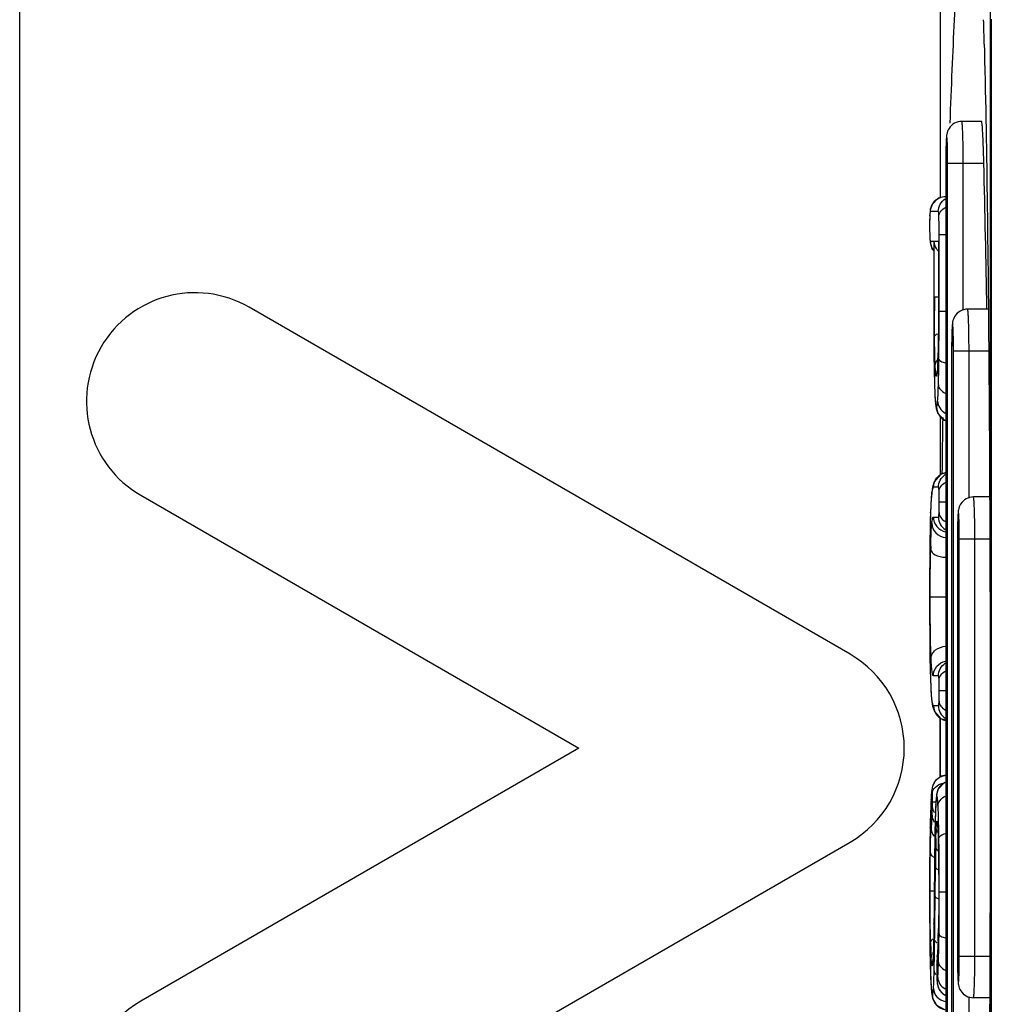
# Model space of a CAD drawing. Header units: millimetres. Extents: x 0 to 1700, y 0 to 1200.
# Tile 18 of 44: x 650 to 661, y 688 to 700. Entities that reach past the tile are written whole.
import ezdxf

# ---------------------------------------------------------------- set-up
doc = ezdxf.new("R2010")
doc.units = ezdxf.units.MM
doc.header["$LTSCALE"] = 93.5
doc.layers.add('00_COMPONENTS', color=7, linetype='CONTINUOUS')

msp = doc.modelspace()

# ---------------------------------------------------------------- linework, layer by layer
at = {"layer": '00_COMPONENTS', "color": 9, "linetype": 'CONTINUOUS'}
for p, q in [((649.517, 702.763), (649.517, 651.335)), ((661.161, 699.468), (661.148, 699.468)), ((660.638, 684.038), (660.638, 698.038)), ((660.638, 698.038), (661.072, 698.038)), ((660.824, 696.275), (660.824, 698.038)), ((660.426, 697.439), (660.425, 697.425)), ((660.526, 697.458), (660.431, 697.458)), ((660.424, 697.407), (660.424, 697.414)), ((660.424, 697.154), (660.424, 697.147)), ((660.424, 697.154), (660.425, 697.135)), ((660.431, 697.101), (660.472, 697.101)), ((660.472, 697.101), (660.472, 697.094)), ((660.478, 696.438), (660.478, 697.101)), ((660.478, 697.101), (660.529, 697.101)), ((660.529, 697.101), (660.529, 697.094)), ((660.535, 696.264), (660.535, 697.184)), ((660.535, 697.184), (660.616, 697.184)), ((660.478, 696.438), (660.529, 696.438)), ((660.472, 696.264), (660.472, 696.177)), ((660.479, 696.264), (660.479, 696.268)), ((660.535, 696.264), (660.616, 696.264)), ((660.708, 686.288), (660.708, 695.788)), ((660.708, 695.788), (661.128, 695.788)), ((660.894, 694.025), (660.894, 695.788)), ((660.521, 695.675), (660.521, 695.682)), ((660.522, 695.681), (660.521, 695.675)), ((660.533, 695.682), (660.533, 695.685)), ((660.48, 695.387), (660.48, 695.382)), ((660.48, 695.387), (660.481, 695.381)), ((660.528, 694.155), (660.469, 694.155)), ((660.45, 694.099), (660.447, 694.075)), ((660.447, 694.075), (660.448, 694.096)), ((660.537, 693.98), (660.616, 693.98)), ((660.433, 693.856), (660.433, 693.849)), ((660.433, 693.849), (660.433, 693.855)), ((660.467, 693.798), (660.528, 693.798)), ((660.425, 693.444), (660.425, 693.446)), ((660.778, 688.538), (660.778, 693.538)), ((660.778, 693.538), (661.142, 693.538)), ((660.964, 688.538), (660.964, 693.538)), ((660.429, 692.843), (660.615, 692.843)), ((660.425, 692.247), (660.424, 692.245)), ((660.528, 691.895), (660.467, 691.895)), ((660.432, 691.867), (660.432, 691.861)), ((660.432, 691.867), (660.432, 691.861)), ((660.537, 691.72), (660.616, 691.72)), ((660.446, 691.613), (660.448, 691.591)), ((660.469, 691.538), (660.528, 691.538)), ((660.439, 690.404), (660.439, 690.414)), ((660.457, 690.385), (660.497, 690.385)), ((660.495, 690.344), (660.495, 690.352)), ((660.428, 690.072), (660.428, 690.076)), ((660.428, 690.076), (660.428, 690.072)), ((660.485, 690.005), (660.485, 690.008)), ((660.53, 690.109), (660.53, 690.114)), ((660.526, 689.936), (660.526, 689.911)), ((660.526, 689.911), (660.526, 689.906)), ((660.526, 689.911), (660.527, 689.907)), ((660.534, 689.907), (660.533, 689.95)), ((660.53, 689.679), (660.531, 689.662)), ((660.488, 689.251), (660.491, 689.604)), ((660.428, 689.318), (660.478, 689.318)), ((660.428, 689.298), (660.428, 689.318)), ((660.478, 689.401), (660.478, 689.402)), ((660.537, 689.308), (660.537, 689.356)), ((660.537, 689.308), (660.616, 689.308)), ((660.531, 689.059), (660.531, 689.036)), ((660.474, 688.929), (660.474, 688.931)), ((660.526, 688.807), (660.526, 688.813)), ((660.527, 688.812), (660.526, 688.807)), ((660.426, 688.617), (660.426, 688.614)), ((660.437, 688.586), (660.437, 688.591)), ((660.467, 688.582), (660.467, 688.588)), ((660.467, 688.588), (660.467, 688.582)), ((660.514, 688.528), (660.514, 688.54)), ((660.778, 688.538), (661.142, 688.538)), ((660.431, 688.408), (660.431, 688.397)), ((660.508, 688.429), (660.508, 688.434)), ((660.508, 688.429), (660.508, 688.408)), ((660.509, 688.274), (660.509, 688.267)), ((660.438, 688.21), (660.438, 688.2)), ((660.513, 688.228), (660.513, 688.227)), ((660.894, 686.288), (660.894, 688.049))]:
    msp.add_line(p, q, dxfattribs=at)
at = {"layer": '00_COMPONENTS', "color": 7, "linetype": 'CONTINUOUS'}
for p, q in [((660.548, 702.373), (660.548, 697.622)), ((661.076, 699.463), (661.078, 699.379)), ((661.148, 699.468), (661.148, 682.607)), ((661.161, 699.463), (661.161, 682.612)), ((661.044, 698.538), (660.807, 698.538)), ((660.616, 698.038), (660.616, 684.038)), ((660.616, 697.638), (660.611, 697.638)), ((660.424, 697.147), (660.428, 697.089)), ((660.472, 697.095), (660.472, 697.101)), ((660.472, 697.094), (660.472, 696.264)), ((660.529, 697.095), (660.529, 697.101)), ((660.529, 697.094), (660.529, 696.438)), ((659.468, 692.154), (652.268, 696.311)), ((661.124, 696.288), (660.877, 696.288)), ((660.686, 695.788), (660.686, 686.288)), ((660.548, 695.011), (660.548, 694.303)), ((650.968, 694.059), (656.218, 691.028)), ((660.448, 694.096), (660.448, 694.096)), ((661.141, 694.038), (660.947, 694.038)), ((660.755, 693.538), (660.755, 688.538)), ((660.448, 691.591), (660.448, 691.59)), ((660.548, 691.39), (660.548, 690.681)), ((660.548, 691.038), (660.548, 691.388)), ((656.218, 691.028), (650.968, 687.997)), ((660.548, 690.682), (660.548, 691.038)), ((652.268, 685.745), (659.468, 689.902)), ((660.525, 689.966), (660.527, 689.899)), ((660.514, 688.54), (660.512, 688.513)), ((661.141, 688.038), (660.947, 688.038))]:
    msp.add_line(p, q, dxfattribs=at)
for points in [[(660.611, 697.638), (660.526, 697.617), (660.452, 697.544), (660.428, 697.473), (660.424, 697.414)], [(660.424, 697.414), (660.423, 697.383), (660.422, 697.321), (660.422, 697.278)], [(660.422, 697.278), (660.422, 697.241), (660.423, 697.18), (660.424, 697.147)], [(660.428, 697.089), (660.45, 697.017), (660.472, 696.996)], [(660.529, 696.438), (660.528, 696.141), (660.525, 695.857), (660.521, 695.682)], [(660.472, 696.264), (660.473, 695.852), (660.475, 695.66), (660.48, 695.382)], [(660.521, 695.682), (660.521, 695.678), (660.518, 695.608), (660.515, 695.559), (660.512, 695.534), (660.512, 695.532)], [(660.48, 695.382), (660.484, 695.281), (660.489, 695.187), (660.496, 695.124), (660.5, 695.099), (660.521, 695.038), (660.597, 694.961), (660.616, 694.956)], [(660.616, 694.326), (660.551, 694.307), (660.477, 694.221), (660.457, 694.157), (660.448, 694.096)], [(660.448, 694.096), (660.442, 694.035), (660.436, 693.941), (660.433, 693.855)], [(660.433, 693.855), (660.43, 693.758), (660.427, 693.6), (660.425, 693.446)], [(660.425, 693.446), (660.423, 693.268), (660.422, 693.023), (660.422, 692.792)], [(660.422, 692.792), (660.422, 692.603), (660.423, 692.394), (660.424, 692.245)], [(660.424, 692.245), (660.426, 692.12), (660.429, 691.969), (660.432, 691.861)], [(660.432, 691.861), (660.436, 691.762), (660.442, 691.657), (660.448, 691.59)], [(660.448, 691.591), (660.457, 691.532), (660.479, 691.467), (660.553, 691.384), (660.616, 691.367)], [(660.616, 690.703), (660.565, 690.693), (660.494, 690.641), (660.457, 690.574), (660.451, 690.549), (660.446, 690.508), (660.442, 690.458), (660.439, 690.414)], [(660.616, 690.618), (660.597, 690.613), (660.526, 690.538), (660.506, 690.475), (660.499, 690.418), (660.495, 690.352)], [(660.439, 690.414), (660.435, 690.326), (660.431, 690.194), (660.428, 690.076)], [(660.495, 690.352), (660.491, 690.272), (660.488, 690.138), (660.485, 690.008)], [(660.428, 690.076), (660.425, 689.868), (660.422, 689.582), (660.422, 689.298)], [(660.485, 690.008), (660.483, 689.845), (660.48, 689.618), (660.477, 689.242)], [(660.517, 690.114), (660.517, 690.111), (660.518, 690.104), (660.52, 690.072), (660.523, 690.025), (660.525, 689.966)], [(660.526, 689.906), (660.53, 689.67), (660.532, 689.356)], [(660.422, 689.298), (660.422, 689.056), (660.424, 688.801), (660.426, 688.614)], [(660.532, 689.356), (660.531, 689.048), (660.526, 688.813)], [(660.477, 689.242), (660.475, 689.057), (660.474, 688.931)], [(660.474, 688.931), (660.472, 688.813), (660.469, 688.671), (660.467, 688.588)], [(660.526, 688.813), (660.524, 688.727), (660.519, 688.616), (660.514, 688.54)], [(660.426, 688.614), (660.429, 688.452), (660.434, 688.295), (660.438, 688.2)], [(660.467, 688.59), (660.464, 688.528), (660.461, 688.484), (660.459, 688.466)], [(660.512, 688.513), (660.511, 688.492), (660.51, 688.482), (660.509, 688.463), (660.509, 688.445), (660.508, 688.434)], [(660.508, 688.435), (660.508, 688.417), (660.508, 688.391), (660.508, 688.364)], [(660.508, 688.364), (660.508, 688.336), (660.509, 688.289), (660.509, 688.267)], [(660.509, 688.267), (660.511, 688.241), (660.513, 688.207), (660.527, 688.157), (660.542, 688.129), (660.59, 688.08), (660.616, 688.069)], [(660.438, 688.2), (660.44, 688.178), (660.445, 688.107), (660.452, 688.055), (660.458, 688.029), (660.499, 687.954), (660.601, 687.896), (660.616, 687.895)]]:
    msp.add_lwpolyline(points, dxfattribs=at)
for centre, radius, start, end in [((573.193, 697.208), 87.913, 1.46955, 1.6612), ((517.021, 699.464), 144.141, 359.99983, 0.11834), ((360.702, 691.038), 300.452, 1.00112, 1.335), ((651.618, 695.185), 1.3, 60, 240), ((889.91, 691.321), 229.36, 179.08312, 179.25246), ((658.818, 691.028), 1.3, 300, 60), ((651.618, 686.871), 1.3, 120, 300)]:
    msp.add_arc(centre, radius, start, end, dxfattribs=at)
at = {"layer": '00_COMPONENTS', "color": 9, "linetype": 'CONTINUOUS'}
for centre, radius, start, end in [((668.72, 698.043), 8.104, 179.0358, 180.0341), ((666.543, 698.078), 5.927, 178.6654, 179.0238), ((661.042, 697.386), 0.619, 176.4289, 177.4258), ((661.287, 697.375), 0.864, 177.401, 177.8659), ((662.92, 697.245), 2.497, 181.0434, 182.0868), ((660.916, 697.165), 0.492, 183.5691, 184.0866), ((660.787, 697.156), 0.363, 184.0534, 185.2541), ((660.61, 697.101), 0.179, 180.0197, 186.6756), ((660.612, 697.101), 0.181, 215.5803, 218.9722), ((724.172, 696.431), 63.693, 179.99371, 180.14671), ((722.993, 696.237), 62.521, 180.055, 180.27884), ((704.449, 696.148), 43.977, 180.2811, 180.4765), ((668.79, 695.793), 8.104, 179.0358, 180.0341), ((666.613, 695.828), 5.927, 178.6654, 179.0238), ((692.569, 696.05), 32.097, 180.4774, 180.7445), ((660.631, 695.596), 0.144, 142.586, 147.719), ((655.117, 695.869), 5.408, 357.6516, 357.9502), ((654.69, 695.883), 5.835, 358.0187, 358.4505), ((659.339, 695.64), 1.179, 354.8766, 355.8139), ((660.685, 695.485), 0.181, 165.1631, 179.9252), ((670.234, 695.672), 9.757, 181.5351, 181.6715), ((660.684, 695.118), 0.18, 219.0523, 230.5789), ((660.685, 695.119), 0.181, 230.6098, 245.7177), ((668.86, 693.543), 8.104, 179.0358, 180.0341), ((666.683, 693.578), 5.927, 178.6654, 179.0238), ((674.1, 693.102), 13.669, 178.5503, 178.6938), ((664.955, 690.157), 4.523, 176.7254, 176.8626), ((657.221, 690.168), 3.306, 2.8235, 3.3301), ((663.346, 690.209), 2.855, 177.0678, 177.2898), ((665.596, 689.805), 5.163, 176.3079, 177.1492), ((664.408, 689.881), 3.973, 175.0033, 176.3002), ((660.692, 690.154), 0.181, 180.0524, 192.6049), ((664.513, 689.874), 4.016, 177.3234, 177.6902), ((659.229, 690.012), 1.293, 3.6606, 4.2986), ((658.67, 689.976), 1.853, 3.2032, 3.6678), ((637.779, 689.63), 22.757, 0.8053, 1.2063), ((674.072, 689.585), 13.58, 178.47, 178.903), ((687.581, 689.322), 27.091, 178.8953, 179.4052), ((651.647, 689.056), 8.883, 357.8077, 357.9808), ((650.341, 689.1), 10.19, 357.9872, 358.3516), ((669.33, 688.917), 8.899, 181.439, 182.1), ((664.688, 688.741), 4.253, 182.0898, 182.9544), ((659.28, 688.564), 1.185, 355.2046, 356.2731), ((655.924, 688.738), 4.545, 357.6479, 358.0288), ((663.913, 688.29), 3.408, 176.0046, 176.6676), ((656.129, 688.833), 4.395, 356.0126, 356.1535), ((660.632, 688.42), 0.18, 169.1721, 179.9544), ((660.634, 688.42), 0.182, 165.8752, 169.1941), ((662.071, 688.377), 1.564, 177.8787, 178.1079), ((665.71, 688.372), 5.202, 179.6071, 179.8351), ((668.609, 688.365), 8.101, 179.8383, 180.0052), ((666.796, 688.5), 6.04, 181.037, 181.2191), ((662.286, 688.342), 1.778, 180.9325, 182.2105), ((662.128, 688.336), 1.62, 182.2103, 182.7528), ((659.228, 688.372), 1.296, 355.2243, 355.994), ((664.18, 688.41), 3.747, 183.062, 183.2326), ((660.693, 688.227), 0.179, 222.4229, 227.3612), ((660.694, 688.228), 0.181, 227.3942, 242.3576)]:
    msp.add_arc(centre, radius, start, end, dxfattribs=at)
at = {"layer": '00_COMPONENTS', "color": 7, "linetype": 'CONTINUOUS'}
for points, knots in [([(661.08, 702.168), (661.082, 702.167), (661.085, 702.161), (661.088, 702.149), (661.092, 702.131), (661.097, 702.094), (661.103, 702.033), (661.109, 701.942), (661.115, 701.827), (661.121, 701.69), (661.126, 701.532), (661.132, 701.285), (661.139, 700.935), (661.144, 700.478), (661.148, 699.983), (661.148, 699.642), (661.148, 699.468)], [0, 0, 0, 0, 0.002468, 0.007054, 0.013897, 0.023023, 0.048081, 0.082056, 0.124645, 0.17546, 0.234029, 0.299804, 0.450445, 0.621737, 0.80724, 1, 1, 1, 1]), ([(660.668, 698.515), (660.676, 698.729), (660.692, 699.142), (660.719, 699.737), (660.749, 700.277), (660.78, 700.75), (660.808, 701.095), (660.832, 701.327), (660.849, 701.463), (660.865, 701.569), (660.882, 701.649), (660.895, 701.694), (660.911, 701.72), (660.919, 701.719)], [0, 0, 0, 0, 0.199125, 0.384837, 0.553887, 0.702353, 0.825662, 0.876344, 0.918903, 0.952784, 0.977567, 0.993036, 1, 1, 1, 1]), ([(661.078, 699.379), (661.094, 698.758), (661.116, 697.447), (661.142, 694.667), (661.148, 692.507), (661.148, 691.038)], [0, 0, 0, 0, 0.223327, 0.471582, 1, 1, 1, 1]), ([(660.807, 698.538), (660.777, 698.538), (660.716, 698.522), (660.651, 698.461), (660.627, 698.393), (660.622, 698.334), (660.619, 698.277), (660.617, 698.177), (660.616, 698.096), (660.616, 698.038)], [0, 0, 0, 0, 0.150241, 0.299606, 0.426341, 0.501691, 0.593197, 0.711186, 1, 1, 1, 1]), ([(661.072, 698.038), (661.071, 698.07), (661.069, 698.134), (661.066, 698.227), (661.063, 698.312), (661.06, 698.387), (661.056, 698.448), (661.053, 698.49), (661.05, 698.515), (661.048, 698.527), (661.047, 698.533), (661.045, 698.538), (661.044, 698.538)], [0, 0, 0, 0, 0.194473, 0.381665, 0.554117, 0.705391, 0.829622, 0.922078, 0.95527, 0.979325, 0.994113, 1, 1, 1, 1]), ([(660.523, 696.987), (660.516, 696.995), (660.492, 697.029), (660.48, 697.07), (660.478, 697.101)], [0, 0, 0, 0, 0.265791, 1, 1, 1, 1]), ([(660.877, 696.288), (660.847, 696.288), (660.786, 696.272), (660.721, 696.211), (660.697, 696.143), (660.692, 696.084), (660.689, 696.027), (660.686, 695.927), (660.686, 695.846), (660.686, 695.788)], [0, 0, 0, 0, 0.150241, 0.299606, 0.426341, 0.501691, 0.593197, 0.711186, 1, 1, 1, 1]), ([(660.947, 694.038), (660.917, 694.038), (660.855, 694.022), (660.791, 693.961), (660.766, 693.893), (660.762, 693.834), (660.759, 693.777), (660.756, 693.677), (660.755, 693.596), (660.755, 693.538)], [0, 0, 0, 0, 0.150241, 0.299606, 0.426341, 0.501691, 0.593197, 0.711186, 1, 1, 1, 1]), ([(661.148, 691.038), (661.148, 689.581), (661.143, 687.44), (661.116, 684.68), (661.095, 683.377), (661.08, 682.759)], [0, 0, 0, 0, 0.527705, 0.775968, 1, 1, 1, 1]), ([(660.755, 688.538), (660.755, 688.48), (660.756, 688.398), (660.759, 688.299), (660.762, 688.241), (660.766, 688.183), (660.791, 688.115), (660.856, 688.053), (660.917, 688.038), (660.947, 688.038)], [0, 0, 0, 0, 0.288943, 0.406997, 0.498526, 0.574173, 0.700732, 0.849799, 1, 1, 1, 1])]:
    msp.add_open_spline(points, degree=3, knots=knots, dxfattribs=at)
at = {"layer": '00_COMPONENTS', "color": 9, "linetype": 'CONTINUOUS'}
for points, knots in [([(660.824, 698.038), (660.824, 698.07), (660.824, 698.134), (660.823, 698.227), (660.822, 698.312), (660.82, 698.387), (660.817, 698.448), (660.815, 698.49), (660.812, 698.515), (660.811, 698.527), (660.809, 698.533), (660.808, 698.538), (660.807, 698.538)], [0, 0, 0, 0, 0.194582, 0.381846, 0.554328, 0.705594, 0.829782, 0.922171, 0.955324, 0.97934, 0.994097, 1, 1, 1, 1]), ([(660.638, 698.038), (660.638, 698.071), (660.638, 698.135), (660.636, 698.222), (660.635, 698.284), (660.632, 698.324), (660.631, 698.34), (660.626, 698.367), (660.621, 698.321), (660.62, 698.287), (660.618, 698.241), (660.618, 698.216)], [0, 0, 0, 0, 0.216828, 0.411789, 0.565348, 0.621561, 0.662082, 0.69281, 0.73345, 0.839269, 1, 1, 1, 1]), ([(660.431, 697.458), (660.431, 697.504), (660.469, 697.599), (660.565, 697.638), (660.611, 697.638)], [0, 0, 0, 0, 0.500108, 1, 1, 1, 1]), ([(660.526, 697.458), (660.526, 697.488), (660.541, 697.549), (660.585, 697.594), (660.61, 697.61)], [0, 0, 0, 0, 0.500206, 1, 1, 1, 1]), ([(660.431, 697.458), (660.429, 697.458), (660.427, 697.449), (660.426, 697.444), (660.426, 697.439)], [0, 0, 0, 0, 0.235063, 1, 1, 1, 1]), ([(660.533, 697.406), (660.533, 697.416), (660.532, 697.43), (660.53, 697.447), (660.529, 697.454), (660.527, 697.458), (660.526, 697.458)], [0, 0, 0, 0, 0.538683, 0.81339, 0.948398, 1, 1, 1, 1]), ([(660.533, 697.406), (660.534, 697.426), (660.553, 697.469), (660.59, 697.495), (660.611, 697.506)], [0, 0, 0, 0, 0.457108, 1, 1, 1, 1]), ([(660.424, 697.407), (660.424, 697.404), (660.423, 697.387), (660.423, 697.37), (660.422, 697.357)], [0, 0, 0, 0, 0.221772, 1, 1, 1, 1]), ([(660.422, 697.357), (660.422, 697.351), (660.422, 697.325), (660.422, 697.298), (660.422, 697.278)], [0, 0, 0, 0, 0.240276, 1, 1, 1, 1]), ([(660.535, 697.184), (660.535, 697.203), (660.535, 697.277), (660.535, 697.352), (660.533, 697.406)], [0, 0, 0, 0, 0.261769, 1, 1, 1, 1]), ([(660.422, 697.278), (660.422, 697.271), (660.422, 697.245), (660.422, 697.219), (660.423, 697.199)], [0, 0, 0, 0, 0.258828, 1, 1, 1, 1]), ([(660.426, 697.123), (660.426, 697.12), (660.427, 697.114), (660.427, 697.107), (660.429, 697.103)], [0, 0, 0, 0, 0.37623, 1, 1, 1, 1]), ([(660.429, 697.103), (660.429, 697.102), (660.43, 697.101), (660.431, 697.101), (660.431, 697.101)], [0, 0, 0, 0, 0.641518, 1, 1, 1, 1]), ([(660.529, 696.438), (660.529, 696.376), (660.528, 696.138), (660.528, 695.901), (660.523, 695.725)], [0, 0, 0, 0, 0.261138, 1, 1, 1, 1]), ([(660.481, 695.962), (660.48, 695.987), (660.479, 696.087), (660.479, 696.188), (660.479, 696.264)], [0, 0, 0, 0, 0.245584, 1, 1, 1, 1]), ([(660.533, 695.685), (660.533, 695.733), (660.535, 695.926), (660.535, 696.119), (660.535, 696.264)], [0, 0, 0, 0, 0.246501, 1, 1, 1, 1]), ([(660.894, 695.788), (660.894, 695.82), (660.894, 695.884), (660.893, 695.977), (660.892, 696.062), (660.889, 696.137), (660.887, 696.198), (660.884, 696.24), (660.882, 696.265), (660.881, 696.277), (660.879, 696.283), (660.878, 696.288), (660.877, 696.288)], [0, 0, 0, 0, 0.194582, 0.381846, 0.554328, 0.705594, 0.829782, 0.922171, 0.955324, 0.97934, 0.994097, 1, 1, 1, 1]), ([(660.708, 695.788), (660.708, 695.821), (660.708, 695.885), (660.706, 695.972), (660.705, 696.034), (660.702, 696.074), (660.701, 696.09), (660.696, 696.117), (660.691, 696.071), (660.69, 696.037), (660.688, 695.991), (660.688, 695.966)], [0, 0, 0, 0, 0.216828, 0.411789, 0.565348, 0.621561, 0.662082, 0.69281, 0.73345, 0.839269, 1, 1, 1, 1]), ([(660.481, 695.962), (660.481, 695.969), (660.494, 695.983), (660.51, 695.99), (660.52, 695.994)], [0, 0, 0, 0, 0.384563, 1, 1, 1, 1]), ([(660.489, 695.609), (660.488, 695.633), (660.483, 695.751), (660.482, 695.868), (660.481, 695.962)], [0, 0, 0, 0, 0.203197, 1, 1, 1, 1]), ([(660.489, 695.609), (660.489, 695.626), (660.495, 695.649), (660.506, 695.668), (660.509, 695.673)], [0, 0, 0, 0, 0.742071, 1, 1, 1, 1]), ([(660.527, 695.381), (660.528, 695.404), (660.531, 695.504), (660.532, 695.604), (660.533, 695.682)], [0, 0, 0, 0, 0.225538, 1, 1, 1, 1]), ([(660.533, 695.685), (660.534, 695.675), (660.565, 695.656), (660.592, 695.65), (660.611, 695.646)], [0, 0, 0, 0, 0.347146, 1, 1, 1, 1]), ([(660.475, 695.633), (660.476, 695.613), (660.477, 695.539), (660.478, 695.465), (660.48, 695.41)], [0, 0, 0, 0, 0.263902, 1, 1, 1, 1]), ([(660.493, 695.543), (660.493, 695.547), (660.491, 695.57), (660.49, 695.592), (660.489, 695.609)], [0, 0, 0, 0, 0.212777, 1, 1, 1, 1]), ([(660.52, 695.647), (660.52, 695.638), (660.519, 695.607), (660.517, 695.576), (660.515, 695.554)], [0, 0, 0, 0, 0.287697, 1, 1, 1, 1]), ([(660.504, 695.485), (660.502, 695.485), (660.5, 695.491), (660.498, 695.501), (660.495, 695.519), (660.494, 695.534), (660.493, 695.543)], [0, 0, 0, 0, 0.070991, 0.24831, 0.553678, 1, 1, 1, 1]), ([(660.514, 695.535), (660.513, 695.528), (660.512, 695.515), (660.509, 695.499), (660.507, 695.49), (660.505, 695.485), (660.504, 695.485)], [0, 0, 0, 0, 0.440144, 0.745956, 0.926072, 1, 1, 1, 1]), ([(660.481, 695.381), (660.482, 695.339), (660.484, 695.27), (660.489, 695.192), (660.494, 695.151), (660.497, 695.133), (660.499, 695.123), (660.503, 695.118), (660.504, 695.118)], [0, 0, 0, 0, 0.469616, 0.781945, 0.880412, 0.945853, 0.983493, 1, 1, 1, 1]), ([(660.518, 695.189), (660.519, 695.2), (660.523, 695.265), (660.526, 695.329), (660.527, 695.381)], [0, 0, 0, 0, 0.185312, 1, 1, 1, 1]), ([(660.527, 695.381), (660.528, 695.361), (660.549, 695.317), (660.588, 695.293), (660.61, 695.283)], [0, 0, 0, 0, 0.450796, 1, 1, 1, 1]), ([(660.504, 695.118), (660.506, 695.118), (660.509, 695.126), (660.512, 695.137), (660.515, 695.16), (660.517, 695.178), (660.518, 695.189)], [0, 0, 0, 0, 0.072654, 0.251425, 0.556918, 1, 1, 1, 1]), ([(660.518, 695.189), (660.518, 695.159), (660.537, 695.099), (660.583, 695.058), (660.61, 695.044)], [0, 0, 0, 0, 0.49105, 1, 1, 1, 1]), ([(660.469, 694.155), (660.469, 694.195), (660.498, 694.279), (660.574, 694.324), (660.614, 694.331)], [0, 0, 0, 0, 0.500024, 1, 1, 1, 1]), ([(660.528, 694.155), (660.528, 694.184), (660.543, 694.244), (660.585, 694.29), (660.61, 694.306)], [0, 0, 0, 0, 0.500205, 1, 1, 1, 1]), ([(660.469, 694.155), (660.464, 694.155), (660.454, 694.13), (660.452, 694.114), (660.45, 694.099)], [0, 0, 0, 0, 0.258687, 1, 1, 1, 1]), ([(660.535, 694.104), (660.535, 694.113), (660.534, 694.127), (660.532, 694.144), (660.531, 694.151), (660.529, 694.155), (660.528, 694.155)], [0, 0, 0, 0, 0.526787, 0.80828, 0.947276, 1, 1, 1, 1]), ([(660.535, 694.104), (660.536, 694.126), (660.553, 694.171), (660.59, 694.2), (660.611, 694.212)], [0, 0, 0, 0, 0.467961, 1, 1, 1, 1]), ([(660.447, 694.075), (660.445, 694.063), (660.438, 693.99), (660.435, 693.917), (660.433, 693.856)], [0, 0, 0, 0, 0.170833, 1, 1, 1, 1]), ([(660.537, 693.98), (660.537, 693.991), (660.537, 694.033), (660.537, 694.074), (660.535, 694.104)], [0, 0, 0, 0, 0.276794, 1, 1, 1, 1]), ([(660.964, 693.538), (660.964, 693.57), (660.964, 693.634), (660.963, 693.727), (660.961, 693.812), (660.959, 693.887), (660.957, 693.948), (660.954, 693.99), (660.952, 694.015), (660.95, 694.027), (660.949, 694.033), (660.948, 694.038), (660.947, 694.038)], [0, 0, 0, 0, 0.194582, 0.381846, 0.554328, 0.705594, 0.829782, 0.922171, 0.955324, 0.97934, 0.994097, 1, 1, 1, 1]), ([(660.535, 693.851), (660.536, 693.859), (660.537, 693.903), (660.537, 693.946), (660.537, 693.98)], [0, 0, 0, 0, 0.207218, 1, 1, 1, 1]), ([(660.433, 693.849), (660.432, 693.819), (660.428, 693.685), (660.426, 693.55), (660.425, 693.444)], [0, 0, 0, 0, 0.220006, 1, 1, 1, 1]), ([(660.448, 693.724), (660.45, 693.743), (660.454, 693.768), (660.46, 693.792), (660.465, 693.798), (660.467, 693.798)], [0, 0, 0, 0, 0.756226, 0.92218, 1, 1, 1, 1]), ([(660.467, 693.798), (660.467, 693.757), (660.497, 693.673), (660.574, 693.628), (660.614, 693.621)], [0, 0, 0, 0, 0.50002, 1, 1, 1, 1]), ([(660.528, 693.798), (660.529, 693.798), (660.531, 693.802), (660.532, 693.81), (660.534, 693.827), (660.535, 693.841), (660.535, 693.851)], [0, 0, 0, 0, 0.053072, 0.196451, 0.482723, 1, 1, 1, 1]), ([(660.528, 693.798), (660.528, 693.768), (660.543, 693.708), (660.585, 693.663), (660.61, 693.647)], [0, 0, 0, 0, 0.500205, 1, 1, 1, 1]), ([(660.535, 693.851), (660.536, 693.829), (660.553, 693.784), (660.59, 693.755), (660.611, 693.743)], [0, 0, 0, 0, 0.467961, 1, 1, 1, 1]), ([(660.778, 693.538), (660.778, 693.571), (660.778, 693.635), (660.776, 693.722), (660.774, 693.784), (660.772, 693.824), (660.771, 693.84), (660.766, 693.867), (660.761, 693.821), (660.76, 693.787), (660.758, 693.741), (660.757, 693.716)], [0, 0, 0, 0, 0.216828, 0.411789, 0.565348, 0.621561, 0.662082, 0.69281, 0.73345, 0.839269, 1, 1, 1, 1]), ([(660.435, 693.448), (660.436, 693.504), (660.439, 693.596), (660.444, 693.688), (660.448, 693.724)], [0, 0, 0, 0, 0.61108, 1, 1, 1, 1]), ([(660.448, 693.724), (660.449, 693.682), (660.486, 693.594), (660.572, 693.556), (660.615, 693.553)], [0, 0, 0, 0, 0.491327, 1, 1, 1, 1]), ([(660.425, 693.444), (660.424, 693.391), (660.422, 693.174), (660.422, 692.956), (660.422, 692.792)], [0, 0, 0, 0, 0.245819, 1, 1, 1, 1]), ([(660.429, 692.843), (660.429, 692.892), (660.43, 693.083), (660.431, 693.273), (660.434, 693.414)], [0, 0, 0, 0, 0.26012, 1, 1, 1, 1]), ([(660.434, 693.414), (660.436, 693.385), (660.481, 693.344), (660.549, 693.322), (660.593, 693.317), (660.616, 693.316)], [0, 0, 0, 0, 0.401743, 0.685797, 1, 1, 1, 1]), ([(660.435, 692.237), (660.434, 692.283), (660.43, 692.485), (660.429, 692.687), (660.429, 692.843)], [0, 0, 0, 0, 0.227948, 1, 1, 1, 1]), ([(660.422, 692.792), (660.422, 692.746), (660.422, 692.564), (660.423, 692.383), (660.425, 692.247)], [0, 0, 0, 0, 0.25308, 1, 1, 1, 1]), ([(660.425, 692.247), (660.425, 692.212), (660.427, 692.086), (660.429, 691.959), (660.432, 691.867)], [0, 0, 0, 0, 0.273085, 1, 1, 1, 1]), ([(660.439, 692.106), (660.44, 692.125), (660.451, 692.163), (660.506, 692.226), (660.572, 692.247), (660.616, 692.249)], [0, 0, 0, 0, 0.224102, 0.466193, 1, 1, 1, 1]), ([(660.439, 692.106), (660.439, 692.116), (660.437, 692.16), (660.436, 692.203), (660.435, 692.237)], [0, 0, 0, 0, 0.223904, 1, 1, 1, 1]), ([(660.467, 691.895), (660.463, 691.895), (660.456, 691.913), (660.451, 691.945), (660.444, 692.016), (660.441, 692.071), (660.439, 692.106)], [0, 0, 0, 0, 0.054887, 0.20999, 0.511076, 1, 1, 1, 1]), ([(660.467, 691.895), (660.467, 691.936), (660.497, 692.02), (660.574, 692.064), (660.614, 692.072)], [0, 0, 0, 0, 0.500019, 1, 1, 1, 1]), ([(660.528, 691.895), (660.528, 691.924), (660.543, 691.984), (660.585, 692.03), (660.61, 692.046)], [0, 0, 0, 0, 0.500205, 1, 1, 1, 1]), ([(660.535, 691.844), (660.535, 691.853), (660.535, 691.867), (660.532, 691.884), (660.531, 691.891), (660.529, 691.895), (660.528, 691.895)], [0, 0, 0, 0, 0.524564, 0.807155, 0.947047, 1, 1, 1, 1]), ([(660.535, 691.844), (660.536, 691.865), (660.553, 691.911), (660.59, 691.94), (660.611, 691.952)], [0, 0, 0, 0, 0.468937, 1, 1, 1, 1]), ([(660.432, 691.861), (660.434, 691.81), (660.437, 691.728), (660.442, 691.645), (660.446, 691.613)], [0, 0, 0, 0, 0.60977, 1, 1, 1, 1]), ([(660.537, 691.72), (660.537, 691.731), (660.537, 691.773), (660.537, 691.814), (660.535, 691.844)], [0, 0, 0, 0, 0.27574, 1, 1, 1, 1]), ([(660.535, 691.591), (660.536, 691.6), (660.537, 691.643), (660.537, 691.686), (660.537, 691.72)], [0, 0, 0, 0, 0.208706, 1, 1, 1, 1]), ([(660.446, 691.613), (660.447, 691.608), (660.449, 691.594), (660.451, 691.58), (660.453, 691.57)], [0, 0, 0, 0, 0.301271, 1, 1, 1, 1]), ([(660.453, 691.57), (660.454, 691.568), (660.456, 691.559), (660.458, 691.551), (660.461, 691.546)], [0, 0, 0, 0, 0.319448, 1, 1, 1, 1]), ([(660.461, 691.546), (660.461, 691.545), (660.463, 691.541), (660.466, 691.538), (660.469, 691.538)], [0, 0, 0, 0, 0.354203, 1, 1, 1, 1]), ([(660.469, 691.538), (660.469, 691.497), (660.498, 691.414), (660.574, 691.369), (660.614, 691.361)], [0, 0, 0, 0, 0.500024, 1, 1, 1, 1]), ([(660.528, 691.538), (660.529, 691.538), (660.531, 691.542), (660.532, 691.549), (660.534, 691.567), (660.535, 691.581), (660.535, 691.591)], [0, 0, 0, 0, 0.052197, 0.193783, 0.479194, 1, 1, 1, 1]), ([(660.528, 691.538), (660.528, 691.508), (660.543, 691.448), (660.585, 691.403), (660.61, 691.387)], [0, 0, 0, 0, 0.500205, 1, 1, 1, 1]), ([(660.535, 691.591), (660.536, 691.57), (660.553, 691.525), (660.59, 691.497), (660.611, 691.485)], [0, 0, 0, 0, 0.466001, 1, 1, 1, 1]), ([(660.452, 690.526), (660.452, 690.569), (660.486, 690.659), (660.572, 690.701), (660.615, 690.705)], [0, 0, 0, 0, 0.500012, 1, 1, 1, 1]), ([(660.455, 690.487), (660.456, 690.515), (660.489, 690.575), (660.548, 690.601), (660.581, 690.609)], [0, 0, 0, 0, 0.452074, 1, 1, 1, 1]), ([(660.509, 690.458), (660.509, 690.491), (660.528, 690.559), (660.58, 690.606), (660.61, 690.62)], [0, 0, 0, 0, 0.50019, 1, 1, 1, 1]), ([(660.452, 690.526), (660.45, 690.526), (660.449, 690.518), (660.447, 690.508), (660.445, 690.488), (660.444, 690.474), (660.443, 690.465)], [0, 0, 0, 0, 0.077689, 0.278152, 0.591125, 1, 1, 1, 1]), ([(660.455, 690.487), (660.455, 690.492), (660.455, 690.502), (660.454, 690.516), (660.453, 690.521), (660.453, 690.526), (660.452, 690.526)], [0, 0, 0, 0, 0.436997, 0.764376, 0.944495, 1, 1, 1, 1]), ([(660.457, 690.385), (660.457, 690.394), (660.457, 690.428), (660.456, 690.462), (660.455, 690.487)], [0, 0, 0, 0, 0.275123, 1, 1, 1, 1]), ([(660.439, 690.404), (660.438, 690.382), (660.433, 690.272), (660.43, 690.163), (660.428, 690.076)], [0, 0, 0, 0, 0.204853, 1, 1, 1, 1]), ([(660.443, 690.465), (660.443, 690.462), (660.442, 690.445), (660.441, 690.428), (660.44, 690.415)], [0, 0, 0, 0, 0.229163, 1, 1, 1, 1]), ([(660.456, 690.315), (660.456, 690.32), (660.457, 690.343), (660.457, 690.367), (660.457, 690.385)], [0, 0, 0, 0, 0.216281, 1, 1, 1, 1]), ([(660.509, 690.458), (660.507, 690.458), (660.504, 690.448), (660.501, 690.432), (660.498, 690.398), (660.496, 690.371), (660.495, 690.355)], [0, 0, 0, 0, 0.059125, 0.225106, 0.531515, 1, 1, 1, 1]), ([(660.522, 690.36), (660.521, 690.375), (660.519, 690.399), (660.516, 690.432), (660.513, 690.447), (660.511, 690.458), (660.509, 690.458)], [0, 0, 0, 0, 0.44021, 0.75186, 0.933986, 1, 1, 1, 1]), ([(660.523, 690.331), (660.524, 690.356), (660.543, 690.409), (660.586, 690.443), (660.61, 690.455)], [0, 0, 0, 0, 0.476641, 1, 1, 1, 1]), ([(660.451, 690.227), (660.451, 690.233), (660.454, 690.262), (660.455, 690.291), (660.456, 690.315)], [0, 0, 0, 0, 0.193835, 1, 1, 1, 1]), ([(660.456, 690.315), (660.456, 690.31), (660.459, 690.289), (660.47, 690.269), (660.48, 690.257)], [0, 0, 0, 0, 0.238533, 1, 1, 1, 1]), ([(660.495, 690.344), (660.494, 690.32), (660.489, 690.207), (660.487, 690.094), (660.485, 690.005)], [0, 0, 0, 0, 0.208796, 1, 1, 1, 1]), ([(660.53, 690.114), (660.53, 690.135), (660.528, 690.207), (660.526, 690.279), (660.523, 690.331)], [0, 0, 0, 0, 0.283052, 1, 1, 1, 1]), ([(660.504, 690.116), (660.505, 690.122), (660.506, 690.131), (660.507, 690.144), (660.509, 690.15), (660.51, 690.154), (660.511, 690.154)], [0, 0, 0, 0, 0.437472, 0.745338, 0.927564, 1, 1, 1, 1]), ([(660.511, 690.154), (660.512, 690.154), (660.514, 690.149), (660.515, 690.142), (660.517, 690.127), (660.518, 690.116), (660.518, 690.109)], [0, 0, 0, 0, 0.072864, 0.259759, 0.569686, 1, 1, 1, 1]), ([(660.428, 690.072), (660.427, 690.011), (660.423, 689.753), (660.422, 689.496), (660.422, 689.298)], [0, 0, 0, 0, 0.235054, 1, 1, 1, 1]), ([(660.431, 689.773), (660.431, 689.801), (660.433, 689.897), (660.436, 689.993), (660.44, 690.062)], [0, 0, 0, 0, 0.28728, 1, 1, 1, 1]), ([(660.44, 690.062), (660.44, 690.045), (660.446, 690.021), (660.457, 690.001), (660.46, 689.996)], [0, 0, 0, 0, 0.74235, 1, 1, 1, 1]), ([(660.485, 690.005), (660.484, 689.956), (660.482, 689.754), (660.48, 689.553), (660.478, 689.401)], [0, 0, 0, 0, 0.242811, 1, 1, 1, 1]), ([(660.497, 689.947), (660.497, 689.955), (660.498, 689.985), (660.499, 690.014), (660.5, 690.036)], [0, 0, 0, 0, 0.266866, 1, 1, 1, 1]), ([(660.501, 690.061), (660.501, 690.067), (660.502, 690.085), (660.503, 690.103), (660.504, 690.116)], [0, 0, 0, 0, 0.287488, 1, 1, 1, 1]), ([(660.52, 690.08), (660.521, 690.069), (660.523, 690.022), (660.525, 689.974), (660.526, 689.936)], [0, 0, 0, 0, 0.212194, 1, 1, 1, 1]), ([(660.533, 689.95), (660.534, 689.963), (660.561, 689.989), (660.591, 689.999), (660.611, 690.005)], [0, 0, 0, 0, 0.382591, 1, 1, 1, 1]), ([(660.527, 689.907), (660.527, 689.889), (660.529, 689.813), (660.53, 689.737), (660.53, 689.679)], [0, 0, 0, 0, 0.233937, 1, 1, 1, 1]), ([(660.537, 689.356), (660.537, 689.403), (660.537, 689.587), (660.536, 689.77), (660.534, 689.907)], [0, 0, 0, 0, 0.254217, 1, 1, 1, 1]), ([(660.428, 689.318), (660.428, 689.357), (660.428, 689.508), (660.429, 689.66), (660.431, 689.773)], [0, 0, 0, 0, 0.256965, 1, 1, 1, 1]), ([(660.431, 689.773), (660.431, 689.768), (660.438, 689.745), (660.46, 689.729), (660.478, 689.721)], [0, 0, 0, 0, 0.203697, 1, 1, 1, 1]), ([(660.495, 689.845), (660.495, 689.841), (660.498, 689.826), (660.508, 689.813), (660.516, 689.805)], [0, 0, 0, 0, 0.225794, 1, 1, 1, 1]), ([(660.531, 689.662), (660.531, 689.637), (660.532, 689.535), (660.532, 689.433), (660.532, 689.356)], [0, 0, 0, 0, 0.246005, 1, 1, 1, 1]), ([(660.491, 689.604), (660.491, 689.601), (660.497, 689.588), (660.511, 689.581), (660.521, 689.576)], [0, 0, 0, 0, 0.18104, 1, 1, 1, 1]), ([(660.422, 689.298), (660.422, 689.24), (660.422, 689.013), (660.424, 688.786), (660.426, 688.617)], [0, 0, 0, 0, 0.256014, 1, 1, 1, 1]), ([(660.434, 688.693), (660.433, 688.739), (660.429, 688.941), (660.428, 689.142), (660.428, 689.298)], [0, 0, 0, 0, 0.226989, 1, 1, 1, 1]), ([(660.478, 689.401), (660.478, 689.361), (660.477, 689.204), (660.475, 689.046), (660.474, 688.929)], [0, 0, 0, 0, 0.252183, 1, 1, 1, 1]), ([(660.532, 689.356), (660.532, 689.331), (660.532, 689.232), (660.531, 689.133), (660.531, 689.059)], [0, 0, 0, 0, 0.252068, 1, 1, 1, 1]), ([(660.535, 688.802), (660.535, 688.843), (660.537, 689.012), (660.537, 689.181), (660.537, 689.308)], [0, 0, 0, 0, 0.244424, 1, 1, 1, 1]), ([(660.482, 688.728), (660.483, 688.771), (660.485, 688.946), (660.487, 689.12), (660.488, 689.251)], [0, 0, 0, 0, 0.24707, 1, 1, 1, 1]), ([(660.488, 689.251), (660.488, 689.246), (660.501, 689.235), (660.515, 689.23), (660.523, 689.227)], [0, 0, 0, 0, 0.365837, 1, 1, 1, 1]), ([(660.531, 689.036), (660.53, 689.016), (660.529, 688.941), (660.528, 688.867), (660.527, 688.812)], [0, 0, 0, 0, 0.267056, 1, 1, 1, 1]), ([(660.474, 688.929), (660.474, 688.898), (660.472, 688.784), (660.47, 688.67), (660.467, 688.588)], [0, 0, 0, 0, 0.273634, 1, 1, 1, 1]), ([(660.434, 688.693), (660.434, 688.698), (660.437, 688.718), (660.449, 688.735), (660.46, 688.746)], [0, 0, 0, 0, 0.233161, 1, 1, 1, 1]), ([(660.476, 688.36), (660.477, 688.389), (660.48, 688.512), (660.481, 688.634), (660.482, 688.728)], [0, 0, 0, 0, 0.23542, 1, 1, 1, 1]), ([(660.482, 688.728), (660.483, 688.725), (660.488, 688.711), (660.502, 688.702), (660.513, 688.696)], [0, 0, 0, 0, 0.192516, 1, 1, 1, 1]), ([(660.523, 688.716), (660.523, 688.699), (660.52, 688.64), (660.517, 688.581), (660.514, 688.539)], [0, 0, 0, 0, 0.286455, 1, 1, 1, 1]), ([(660.528, 688.466), (660.529, 688.492), (660.532, 688.604), (660.534, 688.716), (660.535, 688.802)], [0, 0, 0, 0, 0.228216, 1, 1, 1, 1]), ([(660.535, 688.802), (660.536, 688.791), (660.564, 688.769), (660.592, 688.761), (660.611, 688.757)], [0, 0, 0, 0, 0.363328, 1, 1, 1, 1]), ([(660.426, 688.617), (660.427, 688.599), (660.428, 688.529), (660.429, 688.459), (660.431, 688.408)], [0, 0, 0, 0, 0.261586, 1, 1, 1, 1]), ([(660.452, 688.42), (660.45, 688.42), (660.448, 688.433), (660.445, 688.449), (660.443, 688.483), (660.441, 688.507), (660.44, 688.522)], [0, 0, 0, 0, 0.067251, 0.254839, 0.568089, 1, 1, 1, 1]), ([(660.465, 688.552), (660.465, 688.546), (660.464, 688.524), (660.463, 688.502), (660.462, 688.487)], [0, 0, 0, 0, 0.279733, 1, 1, 1, 1]), ([(660.511, 688.488), (660.511, 688.484), (660.51, 688.467), (660.509, 688.449), (660.508, 688.435)], [0, 0, 0, 0, 0.22644, 1, 1, 1, 1]), ([(660.756, 688.538), (660.756, 688.525), (660.756, 688.476), (660.756, 688.427), (660.757, 688.39)], [0, 0, 0, 0, 0.258925, 1, 1, 1, 1]), ([(660.757, 688.371), (660.758, 688.345), (660.759, 688.301), (660.762, 688.253), (660.763, 688.228), (660.765, 688.221), (660.765, 688.218), (660.768, 688.218), (660.768, 688.221), (660.769, 688.224), (660.77, 688.234), (660.772, 688.25), (660.773, 688.276), (660.775, 688.308), (660.776, 688.362), (660.778, 688.439), (660.778, 688.504), (660.778, 688.538)], [0, 0, 0, 0, 0.165065, 0.276461, 0.308234, 0.317751, 0.323055, 0.325033, 0.329374, 0.337878, 0.350647, 0.388769, 0.442833, 0.511464, 0.592894, 0.785256, 1, 1, 1, 1]), ([(660.947, 688.038), (660.948, 688.038), (660.949, 688.042), (660.95, 688.049), (660.952, 688.061), (660.954, 688.086), (660.957, 688.127), (660.959, 688.189), (660.961, 688.264), (660.963, 688.349), (660.964, 688.442), (660.964, 688.505), (660.964, 688.538)], [0, 0, 0, 0, 0.005902, 0.020657, 0.044673, 0.077825, 0.170212, 0.2944, 0.445666, 0.61815, 0.805416, 1, 1, 1, 1]), ([(660.431, 688.397), (660.431, 688.38), (660.433, 688.317), (660.436, 688.255), (660.438, 688.21)], [0, 0, 0, 0, 0.282475, 1, 1, 1, 1]), ([(660.46, 688.465), (660.46, 688.458), (660.459, 688.447), (660.457, 688.432), (660.455, 688.425), (660.453, 688.42), (660.452, 688.42)], [0, 0, 0, 0, 0.438706, 0.745621, 0.927098, 1, 1, 1, 1]), ([(660.468, 688.15), (660.469, 688.164), (660.473, 688.234), (660.475, 688.304), (660.476, 688.36)], [0, 0, 0, 0, 0.195081, 1, 1, 1, 1]), ([(660.508, 688.364), (660.508, 688.351), (660.508, 688.334), (660.508, 688.317), (660.508, 688.313)], [0, 0, 0, 0, 0.760873, 1, 1, 1, 1]), ([(660.52, 688.282), (660.521, 688.294), (660.525, 688.356), (660.527, 688.417), (660.528, 688.466)], [0, 0, 0, 0, 0.199892, 1, 1, 1, 1]), ([(660.528, 688.466), (660.529, 688.447), (660.55, 688.404), (660.588, 688.38), (660.61, 688.37)], [0, 0, 0, 0, 0.449022, 1, 1, 1, 1]), ([(660.478, 688.347), (660.479, 688.344), (660.483, 688.332), (660.49, 688.322), (660.496, 688.315)], [0, 0, 0, 0, 0.236648, 1, 1, 1, 1]), ([(660.51, 688.258), (660.51, 688.251), (660.511, 688.241), (660.511, 688.231), (660.513, 688.228)], [0, 0, 0, 0, 0.68477, 1, 1, 1, 1]), ([(660.513, 688.227), (660.514, 688.227), (660.515, 688.232), (660.517, 688.239), (660.518, 688.251), (660.519, 688.259), (660.519, 688.264)], [0, 0, 0, 0, 0.081403, 0.284577, 0.596373, 1, 1, 1, 1]), ([(660.52, 688.282), (660.521, 688.254), (660.539, 688.197), (660.584, 688.157), (660.61, 688.144)], [0, 0, 0, 0, 0.487214, 1, 1, 1, 1]), ([(660.439, 688.199), (660.44, 688.18), (660.442, 688.149), (660.445, 688.107), (660.449, 688.087), (660.452, 688.073), (660.455, 688.073)], [0, 0, 0, 0, 0.440292, 0.752263, 0.934454, 1, 1, 1, 1]), ([(660.455, 688.073), (660.457, 688.073), (660.46, 688.08), (660.462, 688.093), (660.465, 688.118), (660.467, 688.138), (660.468, 688.15)], [0, 0, 0, 0, 0.065067, 0.233444, 0.536794, 1, 1, 1, 1]), ([(660.468, 688.15), (660.468, 688.113), (660.502, 688.037), (660.575, 688), (660.614, 687.993)], [0, 0, 0, 0, 0.481606, 1, 1, 1, 1]), ([(660.455, 688.073), (660.455, 688.03), (660.488, 687.941), (660.573, 687.899), (660.615, 687.894)], [0, 0, 0, 0, 0.500007, 1, 1, 1, 1])]:
    msp.add_open_spline(points, degree=3, knots=knots, dxfattribs=at)
for points in [[(660.432, 697.08), (660.436, 697.05), (660.447, 697.02), (660.465, 696.996)], [(660.504, 695.118), (660.504, 695.078), (660.519, 695.036), (660.544, 695.005)], [(660.451, 690.227), (660.451, 690.197), (660.461, 690.166), (660.478, 690.141)], [(660.501, 690.061), (660.501, 690.047), (660.505, 690.032), (660.51, 690.018)], [(660.46, 689.996), (660.466, 689.987), (660.472, 689.98), (660.478, 689.973)], [(660.476, 688.36), (660.476, 688.356), (660.477, 688.351), (660.478, 688.347)], [(660.513, 688.227), (660.513, 688.184), (660.531, 688.138), (660.56, 688.106)]]:
    msp.add_open_spline(points, degree=3, dxfattribs=at)

doc.saveas('drawing.dxf')
